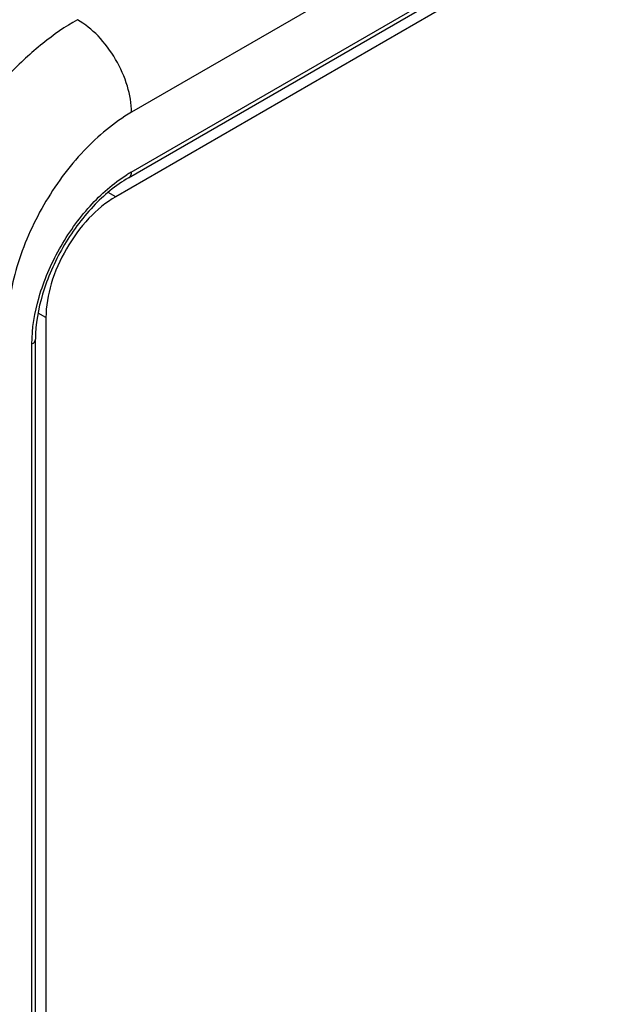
# Model space of a CAD drawing. Header units: inches. Extents: x 0 to 34, y 0 to 22.
# Tile 102 of 139: x 23.692 to 23.929, y 16.274 to 16.666. Entities that reach past the tile are written whole.
import ezdxf

# ---------------------------------------------------------------- set-up
doc = ezdxf.new("R2010")
doc.units = ezdxf.units.IN
doc.header["$LTSCALE"] = 1.87
doc.header["$MEASUREMENT"] = 0
doc.layers.get('0').update_dxf_attribs({"linetype": 'CONTINUOUS'})
doc.layers.add('02___PRT_ALL_AXES', color=7, linetype='CONTINUOUS')

msp = doc.modelspace()

# ---------------------------------------------------------------- linework, layer by layer
at = {"color": 7, "linetype": 'CONTINUOUS'}
for p, q in [((24.45132, 17.04198), (23.73676, 16.6294)), ((23.73662, 16.60555), (24.39198, 16.98394)), ((23.7356, 16.6033), (24.39096, 16.98169)), ((23.69845, 13.89616), (23.69845, 16.53895)), ((23.69701, 13.89415), (23.69701, 16.53694))]:
    msp.add_line(p, q, dxfattribs=at)
msp.add_arc((23.76391, 16.55831), 0.05456, 120.0138, 122.158, dxfattribs=at)
for points, knots in [([(23.71517, 16.66635), (23.71031, 16.66357), (23.70071, 16.6569), (23.68275, 16.64019), (23.6638, 16.61437), (23.65092, 16.58506), (23.64542, 16.56115), (23.64445, 16.54949), (23.64447, 16.54389)], [0, 0, 0, 0, 0.114396, 0.237701, 0.500007, 0.762309, 0.88561, 1, 1, 1, 1]), ([(23.73676, 16.6294), (23.73676, 16.63292), (23.73542, 16.64034), (23.73078, 16.65074), (23.72402, 16.65987), (23.71822, 16.66465), (23.71517, 16.66635)], [0, 0, 0, 0, 0.237742, 0.501108, 0.763869, 1, 1, 1, 1]), ([(23.73676, 16.6294), (23.72973, 16.62534), (23.71643, 16.61415), (23.70091, 16.59295), (23.69031, 16.5689), (23.68727, 16.55179), (23.68727, 16.54368)], [0, 0, 0, 0, 0.237222, 0.500006, 0.762787, 1, 1, 1, 1]), ([(23.73662, 16.60555), (23.73662, 16.60508), (23.73651, 16.60421), (23.73594, 16.60349), (23.7356, 16.6033)], [0, 0, 0, 0, 0.550763, 1, 1, 1, 1]), ([(23.69701, 16.53694), (23.69701, 16.54324), (23.69931, 16.55653), (23.70738, 16.5753), (23.71926, 16.59206), (23.72945, 16.60109), (23.73488, 16.6045)], [0, 0, 0, 0, 0.235936, 0.497272, 0.760085, 1, 1, 1, 1]), ([(23.7356, 16.6033), (23.73038, 16.60028), (23.72042, 16.59185), (23.70876, 16.5759), (23.70077, 16.55782), (23.69845, 16.54499), (23.69845, 16.53895)], [0, 0, 0, 0, 0.235344, 0.500007, 0.764665, 1, 1, 1, 1]), ([(23.69701, 16.53694), (23.69742, 16.53718), (23.69812, 16.53771), (23.69845, 16.53857), (23.69845, 16.53895)], [0, 0, 0, 0, 0.550756, 1, 1, 1, 1])]:
    msp.add_open_spline(points, degree=3, knots=knots, dxfattribs=at)
at = {"layer": '02___PRT_ALL_AXES', "color": 7, "linetype": 'CONTINUOUS'}
for p, q in [((24.38129, 16.97151), (23.73045, 16.59572)), ((23.73045, 16.59572), (23.72741, 16.59747)), ((23.70261, 16.5475), (23.69947, 16.54931)), ((23.70261, 16.5475), (23.70261, 13.90991))]:
    msp.add_line(p, q, dxfattribs=at)
msp.add_open_spline([(23.73045, 16.59572), (23.7265, 16.59344), (23.71902, 16.58714), (23.71029, 16.57521), (23.70432, 16.56169), (23.70261, 16.55206), (23.70261, 16.5475)], degree=3, knots=[0, 0, 0, 0, 0.237222, 0.500006, 0.762787, 1, 1, 1, 1], dxfattribs=at)

doc.saveas('drawing.dxf')
